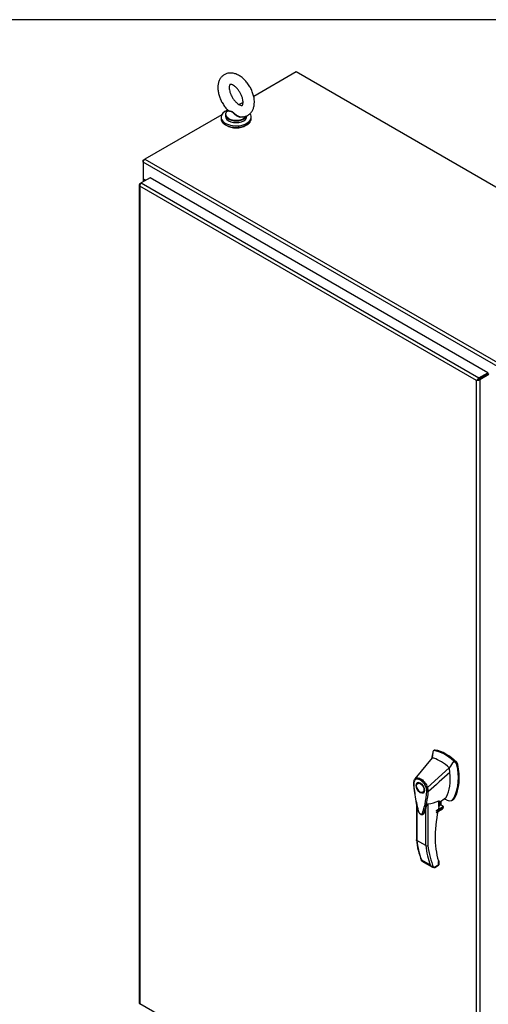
# Model space of a CAD drawing. Header units: inches. Extents: x 1 to 359, y -2 to 239.
# Tile 21 of 22: x 291 to 318, y 182 to 239. Entities that reach past the tile are written whole.
import ezdxf

# ---------------------------------------------------------------- set-up
doc = ezdxf.new("R2010")
doc.units = ezdxf.units.IN
doc.header["$MEASUREMENT"] = 0
for name, color, linetype in [('COM70108-2', 7, 'Continuous'), ('COM71153-2', 7, 'Continuous'), ('COM71155-5', 7, 'Continuous'), ('Default', 7, 'Continuous'), ('HAN13064', 7, 'Continuous'), ('SCS00680', 7, 'Continuous'), ('WAF25362', 7, 'Continuous'), ('WAM254785', 7, 'Continuous')]:
    doc.layers.add(name, color=color, linetype=linetype)

# ---------------------------------------------------------------- blocks, each defined once
blk = doc.blocks.new('SE5')
at = {"layer": 'COM70108-2', "color": 7, "linetype": 'Continuous'}
for p, q in [((306.604, 235.835), (304.134, 234.408)), ((348.941, 211.392), (306.604, 235.835)), ((303.513, 234.05), (303.296, 233.925)), ((302.272, 233.334), (297.801, 230.752)), ((340.036, 206.134), (297.699, 230.577)), ((297.699, 230.577), (297.699, 229.596)), ((297.801, 230.752), (340.137, 206.309)), ((297.836, 229.517), (297.699, 229.596)), ((317.58, 218.132), (317.58, 218.131)), ((317.648, 218.171), (317.648, 218.171))]:
    blk.add_line(p, q, dxfattribs=at)
blk.add_ellipse((297.801, 230.635), major_axis=(0.071, 0.124), ratio=0.57735, start_param=0.785398, end_param=2.356194, dxfattribs=at)
at = {"layer": 'COM71153-2', "color": 7, "linetype": 'Continuous'}
for p, q in [((298.098, 229.668), (297.58, 229.369)), ((317.762, 218.314), (298.098, 229.668)), ((297.471, 229.272), (297.471, 181.591)), ((297.5, 229.263), (297.472, 229.261)), ((297.512, 229.175), (297.513, 229.174)), ((297.513, 229.33), (297.58, 229.369)), ((297.513, 229.174), (297.513, 229.175)), ((317.11, 217.86), (297.513, 229.174)), ((297.513, 229.174), (297.513, 181.572)), ((297.513, 229.174), (297.513, 229.174)), ((297.513, 229.174), (297.513, 229.174)), ((297.513, 229.174), (297.513, 229.174)), ((297.58, 229.369), (317.245, 218.016)), ((317.149, 217.883), (317.245, 217.938)), ((317.149, 217.883), (317.245, 217.938)), ((317.245, 218.016), (317.762, 218.314)), ((317.762, 218.237), (317.245, 217.938)), ((317.245, 217.938), (317.762, 218.237)), ((317.829, 218.198), (317.312, 217.899)), ((317.762, 218.314), (317.762, 218.237)), ((317.829, 218.198), (317.762, 218.237)), ((317.177, 217.899), (317.11, 217.86)), ((317.11, 170.257), (317.11, 217.86)), ((317.312, 217.899), (317.312, 170.218)), ((297.513, 181.572), (297.512, 181.572)), ((297.513, 181.572), (317.11, 170.257)), ((297.513, 181.572), (297.513, 181.572)), ((297.513, 181.572), (297.513, 181.572)), ((297.513, 181.571), (297.513, 181.572))]:
    blk.add_line(p, q, dxfattribs=at)
for centre, radius, start, end in [((297.639, 229.286), 0.169, 188.66802, 221.43114), ((297.759, 229.258), 0.26, 175.70571, 198.6064)]:
    blk.add_arc(centre, radius, start, end, dxfattribs=at)
for centre, major_axis, ratio, start_param, end_param in [((297.614, 229.272), (0.143, 0), 0.57735, 2.356194, 3.27243), ((297.58, 229.252), (0.071, 0.124), 0.57735, 0.785398, 1.701633), ((317.245, 217.899), (0.072, 0.124), 0.57735, 0.785398, 2.013884), ((317.211, 217.918), (0.048, 0.0277), 0.000711, 3.926581, 5.497377), ((317.211, 217.918), (0.048, 0.0277), 0.000711, 0.785808, 2.356604), ((317.211, 217.918), (-0.143, -0.082), 0.000711, 0.784988, 1.127299), ((317.211, 217.918), (-0.143, -0.083), 0.000711, -1.127299, -0.784988), ((317.211, 217.958), (0.143, 0), 0.57735, 4.269301, 5.497787), ((297.614, 181.591), (0.143, 0), 0.57735, 3.141593, 3.27243), ((297.58, 181.65), (0.071, 0.124), 0.57735, 3.010756, 3.141593)]:
    blk.add_ellipse(centre, major_axis=major_axis, ratio=ratio, start_param=start_param, end_param=end_param, dxfattribs=at)
for points in [[(297.472, 181.58), (297.474, 181.578), (297.479, 181.576), (297.489, 181.573), (297.493, 181.573), (297.502, 181.572), (297.507, 181.572), (297.512, 181.572)], [(297.5, 181.532), (297.499, 181.535), (297.499, 181.54), (297.502, 181.55), (297.504, 181.554), (297.507, 181.562), (297.51, 181.567), (297.513, 181.571)]]:
    blk.add_open_spline(points, degree=3, knots=[0, 0, 0, 0, 0.5, 0.5, 0.75, 0.75, 1, 1, 1, 1], dxfattribs=at)
at = {"layer": 'COM71155-5', "color": 7, "linetype": 'Continuous'}
for p, q in [((297.699, 230.694), (297.801, 230.752)), ((297.699, 230.694), (297.729, 230.677)), ((297.699, 230.577), (297.699, 230.694)), ((297.691, 229.61), (297.691, 229.433)), ((297.733, 229.551), (297.733, 229.457)), ((297.815, 229.504), (297.733, 229.551))]:
    blk.add_line(p, q, dxfattribs=at)
blk.add_ellipse((297.834, 229.61), major_axis=(0.143, 0), ratio=0.57735, start_param=2.806736, end_param=3.926991, dxfattribs=at)
at = {"layer": 'HAN13064', "color": 7, "linetype": 'Continuous'}
for p, q in [((314.575, 196.222), (314.524, 195.875)), ((314.585, 196.264), (314.575, 196.222)), ((314.665, 196.331), (314.606, 196.297)), ((314.64, 196.303), (314.696, 196.336)), ((314.524, 195.875), (313.518, 194.652)), ((315.911, 195.57), (315.783, 195.692)), ((315.911, 195.57), (315.967, 195.602)), ((315.524, 195.298), (314.252, 194.162)), ((315.966, 195.467), (316.022, 195.5)), ((313.518, 194.651), (313.49, 194.618)), ((313.775, 194.446), (313.686, 194.395)), ((313.436, 194.395), (313.436, 194.389)), ((313.436, 194.389), (313.441, 194.321)), ((313.986, 193.875), (314.075, 193.926)), ((314.303, 193.927), (314.304, 193.928)), ((314.922, 193.038), (314.922, 193.379)), ((314.939, 193.28), (315.312, 193.548)), ((314.939, 193.062), (314.939, 193.36)), ((315.047, 193.114), (315.047, 193.358)), ((315.69, 193.417), (315.749, 193.451)), ((315.797, 193.531), (315.854, 193.564)), ((313.608, 193.195), (313.608, 191.103)), ((313.635, 193.081), (313.635, 191.065)), ((314.151, 190.767), (314.151, 192.947)), ((314.278, 193.202), (314.278, 190.772)), ((314.758, 192.701), (315.128, 192.915)), ((314.764, 192.817), (315.169, 193.051)), ((314.768, 192.717), (315.159, 192.944)), ((315.188, 193.013), (314.779, 192.777)), ((315.169, 193.051), (315.047, 193.122)), ((314.151, 190.767), (313.635, 191.065)), ((313.9, 189.943), (314.416, 189.645)), ((313.927, 189.872), (314.554, 189.51)), ((314.901, 189.655), (314.901, 189.853)), ((314.915, 189.896), (314.911, 189.913)), ((314.927, 189.674), (314.927, 189.835)), ((314.612, 189.488), (314.901, 189.655)), ((314.682, 189.498), (314.897, 189.622))]:
    blk.add_line(p, q, dxfattribs=at)
for centre, radius, start, end in [((314.632, 196.256), 0.0478, 80.57156, 170.09371), ((299.977, 197.564), 14.64, 353.33891, 353.6709), ((315.761, 195.423), 0.21, 12.12422, 44.31154), ((313.065, 194.744), 2.99, 336.06491, 13.99549), ((313.782, 194.442), 0.337, 153.45406, 184.20608), ((313.77, 194.387), 0.32, 141.11203, 182.47497), ((313.782, 194.442), 0.337, 141.55217, 146.85821), ((309.333, 194.291), 4.984, 340.56542, 355.82537), ((314.174, 194.325), 0.181, 272.98106, 295.53925), ((313.515, 193.913), 0.708, 1.4293, 19.06819), ((314.267, 194.013), 0.0931, 241.17241, 292.54547), ((313.548, 193.887), 0.755, 2.98151, 21.32136), ((314.011, 195.434), 2.248, 276.83272, 293.90537), ((313.927, 190.33), 3.418, 65.17768, 67.57798), ((314.879, 193.062), 0.06, 346.46287, 0), ((315.065, 193.016), 0.119, 301.76301, 322.50066), ((315.15, 193.018), 0.0385, 352.48421, 59.47215), ((318.172, 191.592), 4.59, 186.04222, 201.6261), ((314.21, 190.885), 0.133, 243.40997, 300.79876), ((314.726, 189.828), 0.36, 210.45213, 251.46621), ((314.468, 189.552), 0.158, 335.6435, 336.40064), ((314.867, 189.674), 0.06, 300, 360)]:
    blk.add_arc(centre, radius, start, end, dxfattribs=at)
for centre, major_axis, ratio, start_param, end_param in [((317.136, 194.047), (-1.861, 3.223), 0.57735, 0.554197, 0.658655), ((315.275, 193.958), (-1.292, 2.238), 0.57735, 5.216072, 5.852948), ((314.727, 196.223), (0.062, -0.108), 0.57735, 2.711356, 3.141593), ((315.332, 193.99), (-1.292, 2.238), 0.57735, 5.142626, 5.852948), ((315.024, 193.813), (-1.142, 1.979), 0.57735, -0.49151, -0.47064), ((315.024, 193.813), (-1.142, 1.979), 0.57735, -0.533193, -0.49151), ((315.024, 193.813), (-1.142, 1.979), 0.57735, 5.183029, 5.749992), ((315.937, 195.524), (0.063, -0.108), 0.57735, 1.032882, 2.001033), ((313.164, 196.051), (1.711, -2.963), 0.57735, 0.347274, 0.9125), ((313.164, 196.051), (1.711, -2.963), 0.57735, 0.961917, 1.005578), ((313.164, 196.051), (1.711, -2.963), 0.57735, 0.934083, 0.961917), ((313.164, 196.051), (1.711, -2.963), 0.57735, 0.9125, 0.934083), ((313.471, 196.228), (1.861, -3.223), 0.57735, 0.347274, 1.032882), ((313.925, 194.186), (0.175, -0.303), 0.57735, 3.396895, 3.682808), ((313.925, 194.186), (0.175, -0.303), 0.57735, 5.74197, 6.027883), ((314.875, 193.174), (-0.101, -0.175), 0.57735, 1.252561, 2.850817), ((314.864, 193.18), (-0.094, -0.162), 0.57735, 1.387509, 2.781037), ((315.066, 193.923), (-0.225, 0.39), 0.57735, 3.223872, 3.488867), ((315.317, 194.068), (0.375, -0.65), 0.57735, -0.71714, -0.516378), ((315.317, 194.068), (-0.375, 0.65), 0.57735, 2.625215, 3.488867), ((315.374, 194.101), (-0.375, 0.65), 0.57735, 3.141593, 3.488867), ((319.28, 193.929), (-3.239, -5.609), 0.57735, 5.185461, 5.790103), ((314.879, 193.062), (-0.06, 0), 0.57735, 2.356194, 3.141593), ((314.879, 193.062), (-0.0583, 0.014), 0.372014, 2.470308, 3.141593), ((315.102, 192.988), (-0.063, -0.108), 0.57735, 1.492881, 2.113829), ((318.825, 194.825), (-3.7, -6.408), 0.57735, -0.658671, -0.441314), ((319.341, 194.527), (-3.7, -6.408), 0.57735, -0.658671, -0.441314), ((319.405, 194.49), (-3.655, -6.33), 0.57735, 5.625294, 5.881649), ((319.28, 193.929), (-3.239, -5.609), 0.57735, -0.493083, -0.488515), ((314.858, 189.878), (-0.0573, -0.0179), 0.720992, 2.15675, 3.142943), ((314.837, 189.691), (-0.0623, 0.0676), 0.368973, 3.059018, 3.844416), ((314.837, 189.691), (-0.0897, 0.0201), 0.368973, 2.438769, 3.224167)]:
    blk.add_ellipse(centre, major_axis=major_axis, ratio=ratio, start_param=start_param, end_param=end_param, dxfattribs=at)
for major_axis in [(0.175, -0.303), (0.15, -0.26)]:
    blk.add_ellipse((313.836, 194.135), major_axis=major_axis, ratio=0.57735, dxfattribs=at)
for points in [[(315.783, 195.692), (315.697, 195.56), (315.611, 195.429), (315.524, 195.298)], [(315.563, 195.019), (315.144, 194.656), (314.724, 194.292), (314.304, 193.928)], [(314.033, 192.632), (314.028, 192.616), (314.02, 192.604), (314.009, 192.595)]]:
    blk.add_open_spline(points, degree=3, dxfattribs=at)
for points, knots in [([(313.446, 194.418), (313.441, 194.414), (313.438, 194.411), (313.433, 194.403), (313.432, 194.399), (313.433, 194.393), (313.434, 194.391), (313.435, 194.387), (313.436, 194.385), (313.439, 194.381), (313.441, 194.38), (313.445, 194.376), (313.448, 194.375), (313.45, 194.373)], [0, 0, 0, 0, 0.25, 0.25, 0.5, 0.5, 0.625, 0.625, 0.75, 0.75, 0.875, 0.875, 1, 1, 1, 1]), ([(313.518, 194.652), (313.512, 194.644), (313.509, 194.633), (313.51, 194.61), (313.514, 194.598), (313.521, 194.588)], [0, 0, 0, 0, 0.5, 0.5, 1, 1, 1, 1]), ([(313.518, 194.652), (313.54, 194.673), (313.566, 194.689), (313.624, 194.709), (313.655, 194.713), (313.722, 194.71), (313.757, 194.702), (313.829, 194.675), (313.866, 194.655), (313.939, 194.607), (313.975, 194.577), (314.044, 194.51), (314.076, 194.473), (314.137, 194.391), (314.165, 194.347), (314.213, 194.256), (314.235, 194.209), (314.252, 194.162)], [0, 0, 0, 0, 0.125, 0.125, 0.25, 0.25, 0.375, 0.375, 0.5, 0.5, 0.625, 0.625, 0.75, 0.75, 0.875, 0.875, 1, 1, 1, 1]), ([(314.183, 194.145), (314.168, 194.188), (314.149, 194.229), (314.121, 194.281), (314.116, 194.291), (314.104, 194.311), (314.098, 194.321), (314.079, 194.351), (314.066, 194.37), (314.038, 194.406), (314.024, 194.424), (314.002, 194.449), (313.994, 194.458), (313.979, 194.474), (313.971, 194.482), (313.932, 194.52), (313.9, 194.546), (313.834, 194.591), (313.801, 194.608), (313.76, 194.623), (313.752, 194.626), (313.736, 194.631), (313.728, 194.633), (313.704, 194.638), (313.689, 194.64), (313.659, 194.642), (313.644, 194.642), (313.616, 194.638), (313.602, 194.635), (313.564, 194.621), (313.541, 194.607), (313.521, 194.588)], [0, 0, 0, 0, 0.125, 0.125, 0.15625, 0.15625, 0.1875, 0.1875, 0.25, 0.25, 0.3125, 0.3125, 0.34375, 0.34375, 0.375, 0.375, 0.5, 0.5, 0.625, 0.625, 0.65625, 0.65625, 0.6875, 0.6875, 0.75, 0.75, 0.8125, 0.8125, 0.875, 0.875, 1, 1, 1, 1]), ([(313.441, 194.321), (313.445, 194.278), (313.458, 194.095), (313.505, 193.72), (313.582, 193.305), (313.651, 193.006), (313.691, 192.848), (313.716, 192.75), (313.764, 192.668), (313.826, 192.607), (313.893, 192.573), (313.955, 192.57), (313.995, 192.582), (314.007, 192.595), (314.008, 192.597)], [0, 0, 0, 0, 0.06253, 0.314089, 0.572816, 0.709121, 0.767677, 0.814343, 0.853385, 0.893818, 0.936838, 0.96855, 0.997272, 1, 1, 1, 1]), ([(313.45, 194.373), (313.471, 194.087), (313.508, 193.795), (313.589, 193.349), (313.62, 193.199), (313.673, 192.971), (313.692, 192.895), (313.718, 192.799), (313.722, 192.78), (313.736, 192.741), (313.746, 192.723), (313.779, 192.67), (313.809, 192.64), (313.869, 192.606), (313.898, 192.602), (313.931, 192.618), (313.94, 192.627), (313.953, 192.65), (313.958, 192.664), (313.983, 192.73), (314.001, 192.785), (314.054, 192.952), (314.085, 193.066), (314.165, 193.419), (314.202, 193.668), (314.222, 193.931)], [0, 0, 0, 0, 0.25, 0.25, 0.375, 0.375, 0.4375, 0.4375, 0.453125, 0.453125, 0.46875, 0.46875, 0.5, 0.5, 0.53125, 0.53125, 0.546875, 0.546875, 0.5625, 0.5625, 0.625, 0.625, 0.75, 0.75, 1, 1, 1, 1]), ([(314.922, 193.379), (314.925, 193.38), (314.927, 193.381), (314.931, 193.381), (314.932, 193.38), (314.936, 193.378), (314.937, 193.375), (314.939, 193.37), (314.939, 193.366), (314.939, 193.362), (314.939, 193.362), (314.939, 193.361)], [0, 0, 0, 0, 0.0625, 0.0625, 0.125, 0.125, 0.25, 0.25, 0.375, 0.375, 0.3976584, 0.3976584, 0.3976584, 0.3976584]), ([(314.151, 192.947), (314.131, 192.878), (314.11, 192.81), (314.075, 192.71), (314.062, 192.676), (314.042, 192.627), (314.032, 192.613), (314.02, 192.604)], [0, 0, 0, 0, 0.2045748, 0.2045748, 0.3106572, 0.3106572, 0.3644617, 0.3644617, 0.3644617, 0.3644617]), ([(314.151, 192.947), (314.163, 192.987), (314.177, 193.029), (314.204, 193.096), (314.213, 193.118), (314.232, 193.153), (314.239, 193.165), (314.251, 193.182), (314.256, 193.188), (314.267, 193.198), (314.273, 193.202), (314.278, 193.202)], [0, 0, 0, 0, 0.5, 0.5, 0.75, 0.75, 0.875, 0.875, 0.9375, 0.9375, 1, 1, 1, 1]), ([(313.635, 191.065), (313.631, 191.067), (313.627, 191.07), (313.62, 191.076), (313.618, 191.079), (313.613, 191.085), (313.611, 191.089), (313.609, 191.096), (313.608, 191.099), (313.608, 191.103)], [0, 0, 0, 0, 0.125, 0.125, 0.25, 0.25, 0.375, 0.375, 0.4994523, 0.4994523, 0.4994523, 0.4994523]), ([(313.927, 189.872), (313.924, 189.874), (313.921, 189.876), (313.915, 189.881), (313.912, 189.884), (313.904, 189.895), (313.901, 189.903), (313.899, 189.916), (313.899, 189.921), (313.899, 189.932), (313.899, 189.937), (313.9, 189.943)], [0.2815674, 0.2815674, 0.2815674, 0.2815674, 0.375, 0.375, 0.5, 0.5, 0.75, 0.75, 0.875, 0.875, 1, 1, 1, 1]), ([(314.927, 189.835), (314.927, 189.835), (314.927, 189.835), (314.925, 189.836), (314.922, 189.838), (314.913, 189.845), (314.908, 189.849), (314.901, 189.853)], [0.4406417, 0.4406417, 0.4406417, 0.4406417, 0.5, 0.5, 0.75, 0.75, 1, 1, 1, 1]), ([(314.927, 189.835), (314.927, 189.835), (314.927, 189.84), (314.925, 189.861), (314.92, 189.879), (314.915, 189.896)], [0, 0, 0, 0, 0.010769, 0.221303, 1, 1, 1, 1]), ([(314.612, 189.486), (314.627, 189.483), (314.64, 189.483), (314.659, 189.487), (314.665, 189.489), (314.674, 189.494), (314.678, 189.495), (314.681, 189.498)], [0, 0, 0, 0, 0.25, 0.25, 0.375, 0.375, 0.4533737, 0.4533737, 0.4533737, 0.4533737])]:
    blk.add_open_spline(points, degree=3, knots=knots, dxfattribs=at)
at = {"layer": 'SCS00680', "color": 7, "linetype": 'Continuous'}
for p, q in [((302.64, 233.596), (302.618, 233.578)), ((302.488, 233.34), (302.488, 233.243)), ((303.738, 233.243), (303.738, 233.281))]:
    blk.add_line(p, q, dxfattribs=at)
for centre, major_axis, start_param, end_param in [((303.113, 233.34), (-0.625, 0), 5.983057, 6.283185), ((303.113, 233.371), (0.611, 0), 2.514731, 3.111392), ((303.113, 233.34), (-0.625, 0), 0, 0.662612), ((303.113, 233.243), (-0.625, 0), 0, 3.141593), ((303.113, 233.371), (0.611, 0), 3.111392, 5.966606), ((303.113, 233.34), (-0.625, 0), 0.662612, 2.494326), ((303.113, 233.34), (-0.625, 0), 2.494326, 2.956498)]:
    blk.add_ellipse(centre, major_axis=major_axis, ratio=0.57735, start_param=start_param, end_param=end_param, dxfattribs=at)
for points, knots in [([(304.176, 234.068), (304.175, 234.116), (304.171, 234.229), (304.134, 234.44), (304.056, 234.681), (303.945, 234.917), (303.806, 235.138), (303.641, 235.338), (303.457, 235.509), (303.255, 235.645), (303.05, 235.733), (302.851, 235.772), (302.666, 235.766), (302.491, 235.715), (302.335, 235.62), (302.208, 235.485), (302.118, 235.323), (302.063, 235.135), (302.043, 234.924), (302.06, 234.694), (302.116, 234.453), (302.207, 234.212), (302.328, 233.982), (302.477, 233.766), (302.582, 233.656), (302.643, 233.593)], [0, 0, 0, 0, 0.025817, 0.072349, 0.118715, 0.164905, 0.211069, 0.257454, 0.304317, 0.351974, 0.400523, 0.442311, 0.481924, 0.520231, 0.561093, 0.600734, 0.640371, 0.681576, 0.725168, 0.77078, 0.81719, 0.863489, 0.909641, 0.955863, 1, 1, 1, 1]), ([(303.514, 234.068), (303.513, 234.046), (303.511, 233.991), (303.493, 233.92), (303.471, 233.884), (303.464, 233.881), (303.46, 233.877), (303.409, 233.877), (303.323, 233.904), (303.212, 233.97), (303.094, 234.072), (302.978, 234.205), (302.874, 234.363), (302.791, 234.533), (302.735, 234.703), (302.71, 234.857), (302.711, 234.981), (302.732, 235.063), (302.755, 235.099), (302.761, 235.101), (302.766, 235.105), (302.816, 235.105), (302.903, 235.077), (303.013, 235.011), (303.132, 234.91), (303.248, 234.776), (303.352, 234.619), (303.434, 234.448), (303.49, 234.28), (303.511, 234.149), (303.513, 234.09), (303.514, 234.068)], [0, 0, 0, 0, 0.01793, 0.051696, 0.085986, 0.122954, 0.16641, 0.199635, 0.234905, 0.269142, 0.303845, 0.339421, 0.375651, 0.41214, 0.448392, 0.483947, 0.518555, 0.552436, 0.586751, 0.623839, 0.666576, 0.699791, 0.735041, 0.769281, 0.803988, 0.839568, 0.8758, 0.91229, 0.948538, 0.984089, 1, 1, 1, 1]), ([(303.363, 233.223), (303.389, 233.219), (303.467, 233.207), (303.613, 233.228), (303.781, 233.289), (303.929, 233.396), (304.045, 233.539), (304.125, 233.707), (304.169, 233.89), (304.174, 234.006), (304.176, 234.068)], [0, 0, 0, 0, 0.053366, 0.188875, 0.32097, 0.460847, 0.597568, 0.735917, 0.880804, 1, 1, 1, 1]), ([(303.518, 233.223), (303.516, 233.222), (303.514, 233.22), (303.469, 233.189), (303.41, 233.178), (303.318, 233.188), (303.287, 233.196), (303.227, 233.218), (303.198, 233.232), (303.114, 233.282), (303.064, 233.325), (302.996, 233.392), (302.974, 233.415), (302.931, 233.458), (302.909, 233.479), (302.864, 233.509), (302.84, 233.519), (302.795, 233.53), (302.774, 233.531), (302.716, 233.536), (302.684, 233.537), (302.641, 233.551), (302.63, 233.563), (302.637, 233.581)], [0.5598882, 0.5598882, 0.5598882, 0.5598882, 0.5625, 0.5625, 0.625, 0.625, 0.65625, 0.65625, 0.6875, 0.6875, 0.75, 0.75, 0.78125, 0.78125, 0.8125, 0.8125, 0.84375, 0.84375, 0.875, 0.875, 0.9375, 0.9375, 1, 1, 1, 1]), ([(302.642, 233.592), (302.647, 233.588), (302.654, 233.584), (302.684, 233.571), (302.716, 233.566), (302.774, 233.556), (302.795, 233.552), (302.839, 233.54), (302.862, 233.53), (302.93, 233.489), (302.973, 233.445), (303.064, 233.361), (303.114, 233.32), (303.224, 233.254), (303.285, 233.229), (303.352, 233.219), (303.358, 233.219), (303.363, 233.218)], [0.0400248, 0.0400248, 0.0400248, 0.0400248, 0.0625, 0.0625, 0.125, 0.125, 0.15625, 0.15625, 0.1875, 0.1875, 0.25, 0.25, 0.3125, 0.3125, 0.375, 0.375, 0.380368, 0.380368, 0.380368, 0.380368])]:
    blk.add_open_spline(points, degree=3, knots=knots, dxfattribs=at)
blk.add_open_spline([(302.637, 233.581), (302.638, 233.584), (302.64, 233.587), (302.642, 233.59)], degree=3, dxfattribs=at)
at = {"layer": 'WAF25362', "color": 7, "linetype": 'Continuous'}
for p, q in [((302.238, 233.194), (302.238, 233.105)), ((303.988, 233.105), (303.988, 233.194))]:
    blk.add_line(p, q, dxfattribs=at)
for centre, start_param, end_param in [((303.113, 233.194), 5.305642, 6.283185), ((303.113, 233.194), 0, 3.549498), ((303.113, 233.105), 0, 3.141593)]:
    blk.add_ellipse(centre, major_axis=(-0.875, 0), ratio=0.57735, start_param=start_param, end_param=end_param, dxfattribs=at)
at = {"layer": 'WAM254785', "color": 7, "linetype": 'Continuous'}
blk.add_ellipse((303.113, 233.002), major_axis=(-0.75, 0), ratio=0.57735, start_param=0.705194, end_param=2.436399, dxfattribs=at)
blk = doc.blocks.new('BORDER')
at = {"layer": 'Default', "color": 7, "linetype": 'Continuous'}
blk.add_line((0, 27.86), (-41.86, 27.86), dxfattribs=at)

msp = doc.modelspace()

# ---------------------------------------------------------------- block references
at = {"layer": 'Default', "color": 7, "xscale": 8.55, "yscale": 8.55, "zscale": 8.55}
msp.add_blockref('BORDER', (359.223, 0.67), dxfattribs=at)
at = {"layer": 'Default'}
msp.add_blockref('SE5', (0, 0), dxfattribs=at)

doc.saveas('drawing.dxf')
